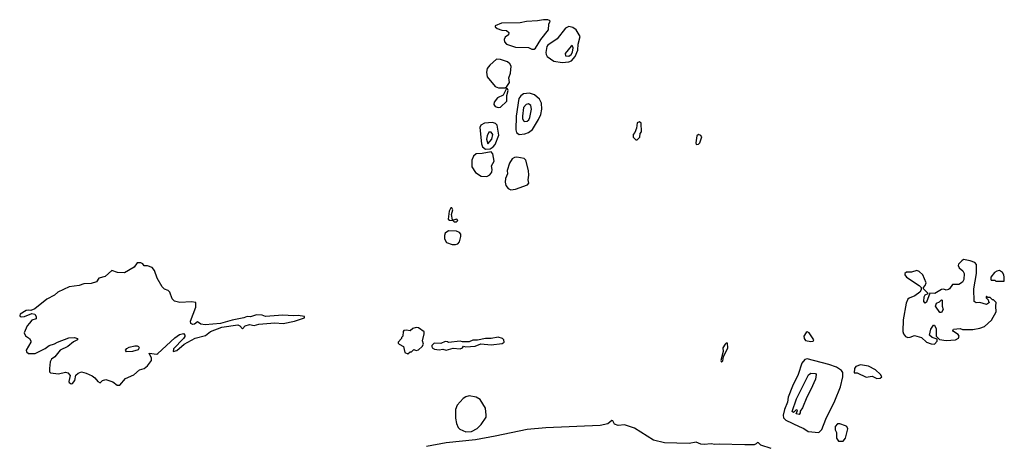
# Model space of a CAD drawing. Extents: x 2470790 to 2659118, y 702284 to 849036.
# Tile 154 of 154: x 2650610 to 2659118, y 774125 to 777807. Entities that reach past the tile are written whole.
import ezdxf

# ---------------------------------------------------------------- set-up
doc = ezdxf.new("R2010")
doc.units = 0

msp = doc.modelspace()

# ---------------------------------------------------------------- linework, layer by layer
at = {"layer": '0CON10XD'}
for points in [[(2655035, 777551.5), (2655055, 777553), (2655067.6, 777562.4), (2655111.6, 777635), (2655180.3, 777719.7), (2655181.2, 777768.8), (2655192.9, 777795), (2655188.6, 777798.5), (2655172.5, 777805), (2655135, 777806.6), (2655085, 777797.2), (2654988.7, 777791.4), (2654935, 777779), (2654773, 777777), (2654718.6, 777755), (2654719.5, 777745), (2654735, 777731.8), (2654775, 777716.7), (2654815, 777713.5), (2654837.1, 777695), (2654833.5, 777675), (2654805.1, 777654.9), (2654796.4, 777635), (2654798.4, 777615), (2654815.3, 777595.3), (2654895, 777568.7), (2655005, 777567.5), (2655035, 777551.5)], [(2655297, 777437), (2655355, 777442.6), (2655378.5, 777451.5), (2655410.7, 777489.3), (2655432, 777545), (2655434.9, 777595), (2655451.7, 777661.7), (2655419.4, 777719.4), (2655389.3, 777739.3), (2655355, 777748), (2655325.8, 777734.2), (2655255, 777642.1), (2655172.4, 777587.6), (2655164.7, 777575), (2655156.3, 777525), (2655158.1, 777505), (2655168.4, 777488.4), (2655225, 777449.2), (2655297, 777437)], [(2655355, 777491.5), (2655374.7, 777505), (2655385.9, 777525.9), (2655393.6, 777563.6), (2655385, 777583.1), (2655375, 777579.4), (2655324.4, 777515), (2655327.1, 777495), (2655355, 777491.5)], [(2654748.1, 777218.1), (2654805, 777220), (2654819.6, 777230.4), (2654842.8, 777265), (2654835.3, 777305), (2654852.1, 777345), (2654855.9, 777405.9), (2654845.3, 777425.3), (2654823.9, 777443.9), (2654765, 777463.2), (2654730, 777465), (2654672.5, 777415), (2654650, 777385), (2654643.3, 777355), (2654649.5, 777315), (2654719.7, 777229.8), (2654748.1, 777218.1)], [(2654745, 777047.5), (2654765, 777051.5), (2654817.8, 777105), (2654818.9, 777151.1), (2654830.6, 777195), (2654825, 777208.8), (2654815, 777213.3), (2654788.5, 777155), (2654738.4, 777131.6), (2654710.7, 777095), (2654708.2, 777075), (2654718.9, 777058.9), (2654745, 777047.5)], [(2654925, 776816.5), (2654975, 776822.9), (2655007.5, 776832.5), (2655039.8, 776860.2), (2655093.4, 776946.6), (2655111.8, 776988.2), (2655120.3, 777035), (2655118.9, 777085), (2655102, 777122), (2655058.2, 777158.2), (2655015, 777173.5), (2654963.5, 777166.5), (2654940.6, 777149.4), (2654923.5, 777126.5), (2654899.5, 776975), (2654897.3, 776855), (2654901.9, 776831.9), (2654925, 776816.5)], [(2654975, 776927.2), (2654995, 776930), (2655008.1, 776941.9), (2655017.3, 776962.7), (2655031.1, 777035), (2655025.1, 777065.1), (2655005, 777080), (2654985, 777073.6), (2654962.5, 777047.5), (2654953.1, 776975), (2654954, 776954), (2654963.5, 776933.5), (2654975, 776927.2)], [(2654635, 776689.6), (2654675, 776691.2), (2654701.2, 776708.8), (2654719, 776731), (2654749.3, 776810.7), (2654735.6, 776895.6), (2654721.5, 776911.5), (2654695, 776920.2), (2654625, 776914.7), (2654594.1, 776895.9), (2654585.8, 776875.8), (2654599.1, 776735), (2654608.4, 776708.4), (2654635, 776689.6)], [(2655945, 776770), (2655968.3, 776791.7), (2655970, 776825), (2655981.7, 776838.3), (2655980, 776915), (2655965, 776925.6), (2655944.4, 776915.6), (2655940.4, 776869.5), (2655926.1, 776833.9), (2655910, 776815), (2655911.7, 776791.7), (2655935, 776770), (2655945, 776770)], [(2654655, 776734.3), (2654689.3, 776775), (2654699.3, 776815), (2654685, 776837), (2654665, 776835.4), (2654647.9, 776805), (2654643.7, 776775), (2654655, 776734.3)], [(2656455, 776730), (2656475, 776732.5), (2656486.7, 776745), (2656503.3, 776795), (2656495, 776808), (2656475, 776817.1), (2656461.2, 776805), (2656452.5, 776745), (2656455, 776730)], [(2654645, 776453), (2654672, 776468), (2654688.1, 776491.9), (2654693.2, 776515), (2654686.1, 776545), (2654708.6, 776585), (2654697.8, 776647.8), (2654685, 776665.5), (2654605, 776650.5), (2654555, 776648.8), (2654531, 776629), (2654517.4, 776595), (2654518.1, 776538.1), (2654547.9, 776487.9), (2654597, 776457), (2654645, 776453)], [(2654855, 776339), (2654895, 776343.5), (2654997.5, 776382.5), (2655010, 776395), (2655002.9, 776425), (2655009.5, 776465), (2655006.5, 776506.5), (2654983.6, 776595), (2654968.3, 776608.3), (2654905, 776620), (2654885, 776616.9), (2654864.8, 776605.2), (2654841, 776569), (2654821.6, 776505), (2654824.2, 776475), (2654808.5, 776435), (2654804.8, 776405.2), (2654809.6, 776375), (2654830.5, 776350.5), (2654855, 776339)], [(2654365, 776062.2), (2654385, 776062.9), (2654395.4, 776075), (2654386.5, 776086.5), (2654355, 776076), (2654350.5, 776080.5), (2654341.3, 776125), (2654352.5, 776165), (2654345, 776182), (2654335, 776182.5), (2654320, 776155), (2654311.6, 776085), (2654325, 776075.9), (2654353.6, 776073.6), (2654365, 776062.2)], [(2654375, 775865.5), (2654395, 775872.2), (2654410.9, 775889.1), (2654421.9, 775935), (2654421.1, 775955), (2654410.2, 775970.2), (2654385, 775980.7), (2654315.7, 775984.3), (2654286.7, 775965), (2654280, 775945), (2654281.2, 775915), (2654298.8, 775885), (2654347.4, 775867.4), (2654375, 775865.5)], [(2658515, 775007.5), (2658538.3, 775031.7), (2658538.3, 775048.3), (2658495, 775062.5), (2658472.5, 775085), (2658482, 775135), (2658505, 775170), (2658515, 775170), (2658529.3, 775139.3), (2658530, 775075), (2658557.5, 775047.5), (2658615, 775039.2), (2658695, 775043.3), (2658722.6, 775057.4), (2658728.6, 775075), (2658718.8, 775088.8), (2658678.8, 775115), (2658672, 775125), (2658677.5, 775135), (2658735, 775142), (2658755, 775132.5), (2658845, 775132.2), (2658905, 775144), (2658945, 775159.6), (2659007.1, 775212.8), (2659048.5, 775285), (2659043.3, 775335), (2659047.5, 775365), (2659025, 775390), (2659015, 775390), (2658995, 775410), (2658975, 775410), (2658965, 775420), (2658960, 775415), (2658960, 775405), (2658978.3, 775388.3), (2658980, 775375), (2658990, 775365), (2658965, 775347.5), (2658906.2, 775366.2), (2658875, 775363.1), (2658858, 775375), (2658854.8, 775484.8), (2658877.7, 775615), (2658877.5, 775695), (2658862.4, 775712.4), (2658823.9, 775726.1), (2658765, 775736.7), (2658750, 775725), (2658722.7, 775697.3), (2658718, 775685), (2658727.5, 775665), (2658758.3, 775638.3), (2658770.9, 775615), (2658768.7, 775565), (2658755, 775540.6), (2658725, 775522.4), (2658668.8, 775521.2), (2658645, 775483.8), (2658635, 775478.8), (2658615, 775473.3), (2658595, 775480), (2658575, 775477.5), (2658516.4, 775443.6), (2658473, 775447), (2658445, 775367.5), (2658435, 775358.8), (2658422.9, 775375), (2658426, 775415), (2658435, 775433.3), (2658460, 775445), (2658420, 775485), (2658420, 775495), (2658435, 775512.5), (2658442.5, 775535), (2658413.6, 775603.6), (2658382.3, 775632.3), (2658361.7, 775641.7), (2658315, 775627.1), (2658273.1, 775626.9), (2658258.8, 775615), (2658258.8, 775605), (2658273.3, 775585), (2658383, 775513), (2658400, 775495), (2658400, 775475), (2658387.5, 775455), (2658345, 775423.3), (2658295, 775404.2), (2658285, 775393.8), (2658270.9, 775359.1), (2658243.4, 775216.6), (2658240, 775115), (2658246.7, 775095), (2658263.8, 775073.8), (2658285, 775064.4), (2658305, 775065.8), (2658340.7, 775080.7), (2658402.5, 775065), (2658445, 775023.8), (2658485, 775008.8), (2658515, 775007.5)], [(2651451.2, 774651.2), (2651475, 774652.9), (2651525, 774709.2), (2651595, 774741.2), (2651645, 774786), (2651685, 774796.2), (2651715, 774820), (2651749.2, 774865), (2651747.9, 774887.9), (2651727.5, 774925), (2651730, 774930), (2651795, 774920), (2651805, 774924.4), (2651949.3, 775060.7), (2651990.8, 775089.2), (2652025, 775097.8), (2652037.5, 775085), (2652037.6, 775072.4), (2652026.1, 775053.9), (2651938.1, 774965), (2651935, 774944), (2651967, 774953), (2652032.5, 775005), (2652125, 775057.1), (2652215, 775082.5), (2652260, 775115), (2652357.7, 775152.3), (2652495, 775172), (2652513.3, 775165), (2652535, 775140), (2652557.5, 775165), (2652595, 775175.7), (2652635, 775168), (2652675, 775180), (2652815, 775189.2), (2652886.1, 775183.9), (2652983.9, 775206.1), (2653070, 775235), (2653070, 775245), (2653015, 775253.8), (2652975, 775250), (2652885, 775257.1), (2652735, 775244), (2652705, 775256.2), (2652655, 775260), (2652605, 775243.3), (2652575, 775243.8), (2652547.8, 775232.2), (2652445, 775214.4), (2652345.9, 775184.1), (2652214, 775174), (2652175, 775180), (2652145, 775199.2), (2652120.5, 775179.5), (2652104.6, 775174.7), (2652088, 775185), (2652086.9, 775205), (2652130.8, 775325), (2652132.5, 775365), (2652095, 775372.5), (2651995, 775365.4), (2651947.2, 775377.2), (2651926.3, 775396.4), (2651908.2, 775455), (2651891.5, 775468.5), (2651859.9, 775479.9), (2651839.9, 775499.9), (2651798.8, 775575), (2651775, 775643.3), (2651755, 775668.8), (2651715, 775683.3), (2651685, 775682.5), (2651675, 775700), (2651657, 775707), (2651625, 775707.5), (2651598.3, 775671.7), (2651515, 775623.3), (2651455, 775626.2), (2651405, 775643.3), (2651348.3, 775591.7), (2651294.2, 775575.8), (2651275, 775544), (2651228.9, 775531.1), (2651165, 775527.1), (2651125, 775512), (2651038.8, 775501.2), (2650939.2, 775455), (2650911.5, 775428.5), (2650845, 775395.6), (2650740, 775310), (2650705, 775296.2), (2650685, 775301.2), (2650665, 775297.1), (2650615, 775265.8), (2650610, 775255), (2650613.8, 775245), (2650625, 775242.5), (2650652.5, 775245), (2650715, 775270), (2650740, 775265), (2650752.5, 775245), (2650752.5, 775225), (2650715, 775212.5), (2650695, 775187.5), (2650673.3, 775165), (2650648.8, 775105), (2650659.6, 775079.5), (2650696, 775056), (2650706.7, 775035), (2650706.2, 775025), (2650666.7, 774955), (2650669.3, 774939.3), (2650685, 774926.7), (2650745, 774926), (2650830.3, 774969.7), (2650865, 774995.6), (2650911.7, 775008.3), (2650937.5, 775025), (2651035, 775060), (2651085, 775062.5), (2651110, 775055), (2651110, 775045), (2651075, 775027.5), (2651025, 774987.5), (2650960, 774955), (2650913, 774897), (2650883.6, 774876.4), (2650872.5, 774855), (2650867.5, 774795), (2650868.3, 774768.3), (2650875, 774760), (2650945, 774750), (2651005, 774764), (2651025, 774758.8), (2651046.7, 774735), (2651033.3, 774685), (2651037.5, 774675), (2651055, 774664), (2651065, 774667.5), (2651085.9, 774694.1), (2651095, 774737.5), (2651115, 774756.7), (2651145, 774768), (2651185, 774757.1), (2651235, 774732.2), (2651259.2, 774715), (2651285, 774683.8), (2651305, 774672.5), (2651326.4, 774693.6), (2651355, 774700), (2651415, 774680), (2651451.2, 774651.2)], [(2659115, 775550), (2659117.5, 775585), (2659112.5, 775605), (2659102.5, 775625), (2659075, 775641.2), (2659052.3, 775637.7), (2659032.5, 775625), (2659002.5, 775585), (2659000, 775565), (2659005, 775560), (2659035, 775560), (2659045, 775550), (2659115, 775550)], [(2658575, 775280), (2658560, 775280), (2658523.3, 775335), (2658530.7, 775359.3), (2658558.3, 775371.7), (2658575, 775390), (2658580, 775385), (2658580, 775335), (2658588.8, 775305), (2658575, 775280)], [(2653965, 774923.3), (2653985, 774940), (2653995, 774940), (2654015, 774960), (2654035, 774952.5), (2654055, 774957.5), (2654087.5, 774985), (2654100, 775005), (2654090, 775035), (2654105.9, 775094.1), (2654103.9, 775113.9), (2654055, 775146.2), (2654035, 775148.8), (2654008.3, 775141.7), (2653985, 775120), (2653953, 775127), (2653930, 775125), (2653922.5, 775115), (2653920, 775075), (2653910, 775065), (2653910, 775055), (2653880, 775025), (2653880, 775015), (2653890, 775005), (2653927.5, 774985), (2653937.5, 774935), (2653965, 774923.3)], [(2654295, 774954), (2654355, 774972.5), (2654415, 774967.5), (2654436.1, 774973.9), (2654445, 774990), (2654465, 774983.3), (2654545, 774988.8), (2654595, 775008.8), (2654685, 775000), (2654779.3, 775010.7), (2654797.5, 775025), (2654792.5, 775045), (2654782.5, 775055), (2654745, 775066.2), (2654683.6, 775056.4), (2654635, 775056.2), (2654565, 775040), (2654525, 775040), (2654493.6, 775026.4), (2654437, 775027), (2654415, 775033.3), (2654315, 775020), (2654307, 775027), (2654285, 775030), (2654248.3, 775011.7), (2654190, 775015), (2654170, 774995), (2654170, 774985), (2654173.6, 774973.6), (2654193.6, 774963.6), (2654235, 774957.5), (2654265, 774962.5), (2654295, 774954)], [(2657445, 775030), (2657465, 775032.9), (2657472.5, 775045), (2657430, 775105), (2657415, 775113.3), (2657405, 775107.5), (2657386.7, 775075), (2657388.8, 775055), (2657398.3, 775038.3), (2657445, 775030)], [(2651531.5, 774941.5), (2651524.4, 774955), (2651535, 774970), (2651555, 774981.4), (2651605, 774990.8), (2651625, 774993.3), (2651636.4, 774986.4), (2651642.5, 774975), (2651633.3, 774956.7), (2651585, 774942.5), (2651531.5, 774941.5)], [(2656675, 774850), (2656685, 774862.5), (2656692, 774898), (2656730, 774975), (2656725, 775013.8), (2656715, 775014.2), (2656705, 775005.8), (2656686, 774975), (2656687.1, 774942.9), (2656667.5, 774865), (2656675, 774850)], [(2657515, 774243.6), (2657539.6, 774270.5), (2657575, 774360), (2657653.2, 774516.8), (2657701.1, 774638.9), (2657723.5, 774725), (2657722.2, 774762.2), (2657710, 774780), (2657666.7, 774806.7), (2657600.5, 774830.5), (2657415, 774879.1), (2657395, 774873.8), (2657367.6, 774842.4), (2657335, 774745.7), (2657286.1, 774643.9), (2657250.2, 774549.8), (2657243.2, 774505), (2657216.9, 774443.1), (2657205.7, 774395), (2657210, 774370), (2657229.7, 774349.7), (2657344, 774296), (2657385, 774278.6), (2657422.6, 774252.6), (2657515, 774243.6)], [(2658015, 774710), (2658045, 774712.5), (2658060, 774725), (2658047.5, 774745), (2658003.3, 774785), (2657945, 774817.1), (2657875, 774828.8), (2657835, 774812.5), (2657823, 774797), (2657820, 774760), (2657845, 774757.5), (2657925, 774722.5), (2657975, 774730), (2658015, 774710)], [(2657345, 774400), (2657320, 774405), (2657330, 774435), (2657325, 774440), (2657315, 774437.5), (2657295, 774417.5), (2657283.3, 774425), (2657322, 774535), (2657425, 774742), (2657445, 774756.2), (2657485, 774752.5), (2657492.5, 774745), (2657485, 774704.3), (2657447, 774615), (2657411.1, 774548.9), (2657375, 774456.7), (2657352.5, 774427.5), (2657353.3, 774415), (2657345, 774400)], [(2654465, 774250.9), (2654515, 774253), (2654561.5, 774278.5), (2654598.3, 774311.7), (2654639.1, 774375), (2654641.4, 774395), (2654633.9, 774455), (2654588.4, 774528.4), (2654555, 774548.8), (2654495, 774560.7), (2654465, 774551.6), (2654443, 774537), (2654391, 774479), (2654376.8, 774443.2), (2654376.8, 774366.8), (2654383, 774323), (2654398.3, 774288.3), (2654412.4, 774272.4), (2654465, 774250.9)], [(2657104, 774105), (2657013.9, 774133.9), (2656993.9, 774153.9), (2656985, 774156.7), (2656974.2, 774145), (2656955, 774138.2), (2656875, 774137.6), (2656655, 774144.1), (2656615, 774140.3), (2656585, 774146.9), (2656525, 774141), (2656495, 774144.2), (2656455, 774160), (2656395, 774147.9), (2656182.5, 774155), (2656085, 774177.3), (2655921.5, 774281.5), (2655835, 774308.8), (2655780, 774305), (2655748.9, 774315), (2655734, 774344), (2655725, 774348.8), (2655691.1, 774318.9), (2655624.4, 774305.7), (2655155, 774285.2), (2654995, 774270.3), (2654718.8, 774211.2), (2654548, 774182), (2654295, 774154.7), (2654125.8, 774124.2)], [(2657725, 774170), (2657745.7, 774194.3), (2657765.8, 774275), (2657756, 774295), (2657745, 774302), (2657695, 774320), (2657675, 774320), (2657656.7, 774295), (2657657, 774267), (2657666.7, 774245), (2657666.7, 774195), (2657685, 774170), (2657725, 774170)]]:
    msp.add_lwpolyline(points, dxfattribs=at)

doc.saveas('drawing.dxf')
